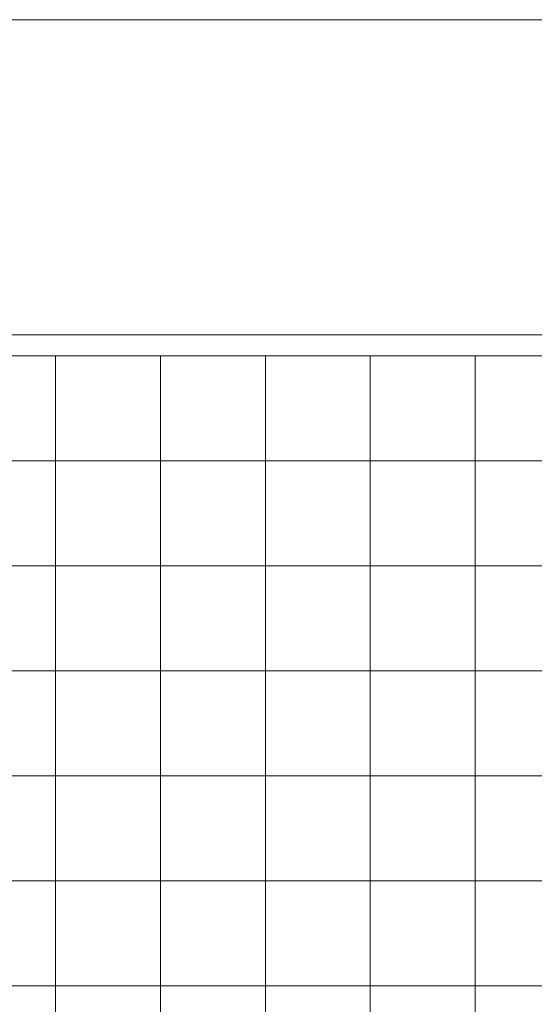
# Model space of a CAD drawing. Extents: x -123 to 337, y 549 to 1143.
# Tile 16 of 26: x 9 to 19, y 759 to 777. Entities that reach past the tile are written whole.
import ezdxf

# ---------------------------------------------------------------- set-up
doc = ezdxf.new("R2010")
doc.units = 0
doc.layers.get('0').update_dxf_attribs({"lineweight": 35})
doc.layers.add('D-304 Wandabwicklung Herren', color=7, linetype='Continuous', lineweight=25)

# ---------------------------------------------------------------- blocks, each defined once
blk = doc.blocks.new('Referenz-A07EA4ZJVH', base_point=(-77.297, 601.534))
at = {"layer": 'D-304 Wandabwicklung Herren', "color": 0, "lineweight": 13}
for p, q in [((105.222, 777.259), (-40.031, 777.259)), ((105.222, 777.259), (-39.631, 777.259)), ((-40.031, 771.259), (43.969, 771.259)), ((45.089, 770.859), (-40.031, 770.859)), ((-39.631, 770.859), (43.569, 770.859)), ((9.969, 770.859), (9.969, 692.859)), ((11.969, 770.859), (11.969, 692.859)), ((13.969, 770.859), (13.969, 692.859)), ((15.969, 770.859), (15.969, 692.859)), ((17.969, 770.859), (17.969, 692.859)), ((45.089, 768.859), (-40.031, 768.859)), ((45.089, 766.859), (-40.031, 766.859)), ((45.089, 764.859), (-40.031, 764.859)), ((45.089, 762.859), (-40.031, 762.859)), ((45.089, 760.859), (-40.031, 760.859)), ((45.089, 758.859), (-40.031, 758.859))]:
    blk.add_line(p, q, dxfattribs=at)

msp = doc.modelspace()

# ---------------------------------------------------------------- block references
at = {"color": 251, "lineweight": 25, "ltscale": 0.25, "true_color": 0x585858}
msp.add_blockref('Referenz-A07EA4ZJVH', (-77.297, 601.534), dxfattribs=at)

doc.saveas('drawing.dxf')
